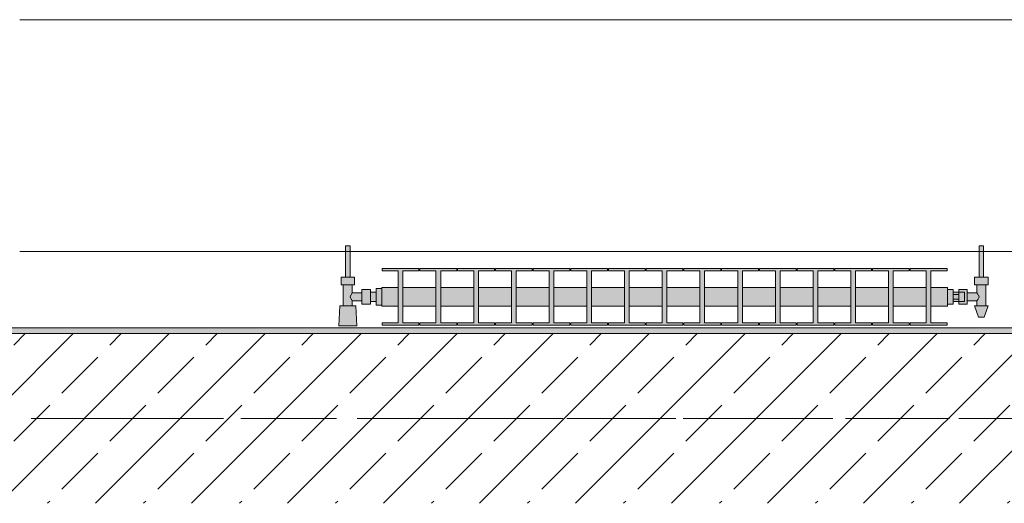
# Model space of a CAD drawing. Header units: metres. Extents: x -3.6 to 84.5, y -11 to 16.8.
# Tile 38 of 229: x 4.72 to 6.46, y 13 to 13.855. Entities that reach past the tile are written whole.
import ezdxf

# ---------------------------------------------------------------- set-up
doc = ezdxf.new("R2010")
doc.units = ezdxf.units.M
doc.header["$MEASUREMENT"] = 0
doc.linetypes.add('Achse', pattern=[0.2, 0.1, -0.05, 0, -0.05])
doc.linetypes.add('Strichlinie doppelt', pattern=[0.546806, 0.264583, -0.105833, 0.070556, -0.105833])
for name, color, linetype in [('451 - Universal.Achsen Raster', 7, 'Continuous'), ('604 - Struktur.Wand Aussen', 7, 'Continuous'), ('608 - Struktur.Träger', 7, 'Continuous'), ('801 - HKLSE.Heizung_ Klima_ Lüftung', 7, 'Continuous')]:
    doc.layers.add(name, color=color, linetype=linetype)

msp = doc.modelspace()

# ---------------------------------------------------------------- hatches: boundary and pattern name
at = {"layer": '608 - Struktur.Träger', "linetype": 'Continuous', "lineweight": 0, "true_color": 0x000000}
h = msp.add_hatch(dxfattribs=at)
h.set_pattern_fill('Beton__Stahlbeton_0001', color=18, style=0, pattern_type=2)
h.set_pattern_definition([(45, (0, 0), (-0.0848528, 0.0848528), []), (45, (-0.04243, 0.04243), (-0.0848528, 0.0848528), [0.09, -0.03])])
h.paths.add_polyline_path([(0.38, 13), (0.69, 13), (3.97, 13), (4.29, 13), (7.57, 13), (7.89, 13), (11.17, 13), (11.48, 13), (11.48, 13.3), (11.17, 13.3), (7.89, 13.3), (7.57, 13.3), (4.29, 13.3), (3.97, 13.3), (0.69, 13.3), (0.38, 13.3)])
h = msp.add_hatch(dxfattribs=at)
h.set_pattern_fill('Gips_0001', color=18, style=0, pattern_type=2)
h.set_pattern_definition([(45, (0, 0), (-0.01767767, 0.01767767), [0, -0.025])])
h.paths.add_polyline_path([(4.29, 13.3), (7.57, 13.3), (7.57, 13.31), (4.29, 13.31)])
at = {"layer": '801 - HKLSE.Heizung_ Klima_ Lüftung', "linetype": 'Continuous', "lineweight": 0, "true_color": 0x3a3a3a}
for points in [[(5.36, 13.3503), (5.36, 13.3797), (5.35, 13.3797), (5.35, 13.373), (5.34, 13.373), (5.34, 13.378), (5.325, 13.378), (5.325, 13.372), (5.308, 13.372), (5.308, 13.386), (5.312, 13.386), (5.312, 13.4), (5.304, 13.4), (5.304, 13.455), (5.296, 13.455), (5.296, 13.4), (5.288, 13.4), (5.288, 13.386), (5.292, 13.386), (5.292, 13.349), (5.286, 13.349), (5.284, 13.314), (5.316, 13.314), (5.314, 13.349), (5.308, 13.349), (5.308, 13.358), (5.325, 13.358), (5.325, 13.352), (5.34, 13.352), (5.34, 13.357), (5.35, 13.357), (5.35, 13.3503)], [(6.36, 13.352), (6.37, 13.352), (6.37, 13.357), (6.38, 13.357), (6.38, 13.352), (6.395, 13.352), (6.395, 13.358), (6.412, 13.358), (6.412, 13.349), (6.408, 13.349), (6.415, 13.329), (6.425, 13.329), (6.432, 13.349), (6.428, 13.349), (6.428, 13.386), (6.432, 13.386), (6.432, 13.4), (6.424, 13.4), (6.424, 13.455), (6.416, 13.455), (6.416, 13.4), (6.408, 13.4), (6.408, 13.386), (6.412, 13.386), (6.412, 13.372), (6.395, 13.372), (6.395, 13.378), (6.38, 13.378), (6.38, 13.373), (6.37, 13.373), (6.37, 13.378), (6.36, 13.378)], [(5.36, 13.3817), (5.36, 13.3483), (5.3892, 13.3483), (5.3892, 13.3192), (5.3608, 13.3192), (5.3608, 13.315), (5.4258, 13.315), (5.4258, 13.3192), (5.3975, 13.3192), (5.3975, 13.3483), (5.4558, 13.3483), (5.4558, 13.3192), (5.4275, 13.3192), (5.4275, 13.315), (5.4925, 13.315), (5.4925, 13.3192), (5.4642, 13.3192), (5.4642, 13.3483), (5.5225, 13.3483), (5.5225, 13.3192), (5.4942, 13.3192), (5.4942, 13.315), (5.5592, 13.315), (5.5592, 13.3192), (5.5308, 13.3192), (5.5308, 13.3483), (5.5892, 13.3483), (5.5892, 13.3192), (5.5608, 13.3192), (5.5608, 13.315), (5.6258, 13.315), (5.6258, 13.3192), (5.5975, 13.3192), (5.5975, 13.3483), (5.6558, 13.3483), (5.6558, 13.3192), (5.6275, 13.3192), (5.6275, 13.315), (5.6925, 13.315), (5.6925, 13.3192), (5.6642, 13.3192), (5.6642, 13.3483), (5.7225, 13.3483), (5.7225, 13.3192), (5.6942, 13.3192), (5.6942, 13.315), (5.7592, 13.315), (5.7592, 13.3192), (5.7308, 13.3192), (5.7308, 13.3483), (5.7892, 13.3483), (5.7892, 13.3192), (5.7608, 13.3192), (5.7608, 13.315), (5.8258, 13.315), (5.8258, 13.3192), (5.7975, 13.3192), (5.7975, 13.3483), (5.8558, 13.3483), (5.8558, 13.3192), (5.8275, 13.3192), (5.8275, 13.315), (5.8925, 13.315), (5.8925, 13.3192), (5.8642, 13.3192), (5.8642, 13.3483), (5.9225, 13.3483), (5.9225, 13.3192), (5.8942, 13.3192), (5.8942, 13.315), (5.9592, 13.315), (5.9592, 13.3192), (5.9308, 13.3192), (5.9308, 13.3483), (5.9892, 13.3483), (5.9892, 13.3192), (5.9608, 13.3192), (5.9608, 13.315), (6.0258, 13.315), (6.0258, 13.3192), (5.9975, 13.3192), (5.9975, 13.3483), (6.0558, 13.3483), (6.0558, 13.3192), (6.0275, 13.3192), (6.0275, 13.315), (6.0925, 13.315), (6.0925, 13.3192), (6.0642, 13.3192), (6.0642, 13.3483), (6.1225, 13.3483), (6.1225, 13.3192), (6.0942, 13.3192), (6.0942, 13.315), (6.1592, 13.315), (6.1592, 13.3192), (6.1308, 13.3192), (6.1308, 13.3483), (6.1892, 13.3483), (6.1892, 13.3192), (6.1608, 13.3192), (6.1608, 13.315), (6.2258, 13.315), (6.2258, 13.3192), (6.1975, 13.3192), (6.1975, 13.3483), (6.2558, 13.3483), (6.2558, 13.3192), (6.2275, 13.3192), (6.2275, 13.315), (6.2925, 13.315), (6.2925, 13.3192), (6.2642, 13.3192), (6.2642, 13.3483), (6.3225, 13.3483), (6.3225, 13.3192), (6.2942, 13.3192), (6.2942, 13.315), (6.3592, 13.315), (6.3592, 13.3192), (6.3308, 13.3192), (6.3308, 13.3483), (6.36, 13.3483), (6.36, 13.3817), (6.3308, 13.3817), (6.3308, 13.4108), (6.3592, 13.4108), (6.3592, 13.415), (6.2942, 13.415), (6.2942, 13.4108), (6.3225, 13.4108), (6.3225, 13.3817), (6.2642, 13.3817), (6.2642, 13.4108), (6.2925, 13.4108), (6.2925, 13.415), (6.2275, 13.415), (6.2275, 13.4108), (6.2558, 13.4108), (6.2558, 13.3817), (6.1975, 13.3817), (6.1975, 13.4108), (6.2258, 13.4108), (6.2258, 13.415), (6.1608, 13.415), (6.1608, 13.4108), (6.1892, 13.4108), (6.1892, 13.3817), (6.1308, 13.3817), (6.1308, 13.4108), (6.1592, 13.4108), (6.1592, 13.415), (6.0942, 13.415), (6.0942, 13.4108), (6.1225, 13.4108), (6.1225, 13.3817), (6.0642, 13.3817), (6.0642, 13.4108), (6.0925, 13.4108), (6.0925, 13.415), (6.0275, 13.415), (6.0275, 13.4108), (6.0558, 13.4108), (6.0558, 13.3817), (5.9975, 13.3817), (5.9975, 13.4108), (6.0258, 13.4108), (6.0258, 13.415), (5.9608, 13.415), (5.9608, 13.4108), (5.9892, 13.4108), (5.9892, 13.3817), (5.9308, 13.3817), (5.9308, 13.4108), (5.9592, 13.4108), (5.9592, 13.415), (5.8942, 13.415), (5.8942, 13.4108), (5.9225, 13.4108), (5.9225, 13.3817), (5.8642, 13.3817), (5.8642, 13.4108), (5.8925, 13.4108), (5.8925, 13.415), (5.8275, 13.415), (5.8275, 13.4108), (5.8558, 13.4108), (5.8558, 13.3817), (5.7975, 13.3817), (5.7975, 13.4108), (5.8258, 13.4108), (5.8258, 13.415), (5.7608, 13.415), (5.7608, 13.4108), (5.7892, 13.4108), (5.7892, 13.3817), (5.7308, 13.3817), (5.7308, 13.4108), (5.7592, 13.4108), (5.7592, 13.415), (5.6942, 13.415), (5.6942, 13.4108), (5.7225, 13.4108), (5.7225, 13.3817), (5.6642, 13.3817), (5.6642, 13.4108), (5.6925, 13.4108), (5.6925, 13.415), (5.6275, 13.415), (5.6275, 13.4108), (5.6558, 13.4108), (5.6558, 13.3817), (5.5975, 13.3817), (5.5975, 13.4108), (5.6258, 13.4108), (5.6258, 13.415), (5.5608, 13.415), (5.5608, 13.4108), (5.5892, 13.4108), (5.5892, 13.3817), (5.5308, 13.3817), (5.5308, 13.4108), (5.5592, 13.4108), (5.5592, 13.415), (5.4942, 13.415), (5.4942, 13.4108), (5.5225, 13.4108), (5.5225, 13.3817), (5.4642, 13.3817), (5.4642, 13.4108), (5.4925, 13.4108), (5.4925, 13.415), (5.4275, 13.415), (5.4275, 13.4108), (5.4558, 13.4108), (5.4558, 13.3817), (5.3975, 13.3817), (5.3975, 13.4108), (5.4258, 13.4108), (5.4258, 13.415), (5.3608, 13.415), (5.3608, 13.4108), (5.3892, 13.4108), (5.3892, 13.3817)]]:
    msp.add_hatch(color=250, dxfattribs=at).paths.add_polyline_path(points)

# ---------------------------------------------------------------- linework, layer by layer
at = {"layer": '451 - Universal.Achsen Raster', "color": 160, "linetype": 'Strichlinie doppelt', "lineweight": 9, "true_color": 0x3232ff}
msp.add_line((64.935, 13.15), (-3.175, 13.15), dxfattribs=at)
at = {"layer": '604 - Struktur.Wand Aussen', "color": 7, "linetype": 'Continuous', "lineweight": 13}
for p, q in [((7.12, 13.855), (4.72, 13.855)), ((4.72, 13.445), (7.12, 13.445))]:
    msp.add_line(p, q, dxfattribs=at)
at = {"layer": '608 - Struktur.Träger', "color": 7, "linetype": 'Continuous', "lineweight": 13}
for p, q in [((0.38, 13.31), (11.48, 13.31)), ((7.57, 13.3), (4.29, 13.3))]:
    msp.add_line(p, q, dxfattribs=at)
at = {"layer": '608 - Struktur.Träger', "color": 7, "linetype": 'Continuous', "lineweight": 5}
msp.add_line((7.57, 13.31), (4.29, 13.31), dxfattribs=at)
at = {"layer": '608 - Struktur.Träger', "color": 7, "linetype": 'Achse', "lineweight": 9}
msp.add_line((0.38, 13.15), (11.48, 13.15), dxfattribs=at)
at = {"layer": '801 - HKLSE.Heizung_ Klima_ Lüftung', "color": 7, "linetype": 'Continuous', "lineweight": 5, "true_color": 0xebebeb}
for p, q in [((5.2972, 13.455), (5.296, 13.455)), ((5.296, 13.455), (5.296, 13.4)), ((5.3, 13.455), (5.2972, 13.455)), ((5.3028, 13.455), (5.3, 13.455)), ((5.304, 13.455), (5.3028, 13.455)), ((5.304, 13.455), (5.304, 13.4)), ((6.416, 13.455), (6.4172, 13.455)), ((6.416, 13.455), (6.416, 13.4)), ((6.4172, 13.455), (6.42, 13.455)), ((6.42, 13.455), (6.4228, 13.455)), ((6.4228, 13.455), (6.424, 13.455)), ((6.424, 13.455), (6.424, 13.4)), ((5.3608, 13.415), (5.3608, 13.4108)), ((5.4258, 13.415), (5.3608, 13.415)), ((5.3608, 13.415), (5.3608, 13.4108)), ((5.3608, 13.4108), (5.3892, 13.4108)), ((5.3892, 13.4108), (5.3892, 13.3192)), ((5.3975, 13.3192), (5.3975, 13.4108)), ((5.3975, 13.4108), (5.4258, 13.4108)), ((5.4258, 13.4108), (5.4258, 13.415)), ((5.4275, 13.415), (5.4275, 13.4108)), ((5.4925, 13.415), (5.4275, 13.415)), ((5.4275, 13.415), (5.4275, 13.4108)), ((5.4275, 13.4108), (5.4558, 13.4108)), ((5.4558, 13.4108), (5.4558, 13.3192)), ((5.4642, 13.3192), (5.4642, 13.4108)), ((5.4642, 13.4108), (5.4925, 13.4108)), ((5.4925, 13.4108), (5.4925, 13.415)), ((5.4925, 13.4108), (5.4925, 13.415)), ((5.5592, 13.415), (5.4942, 13.415)), ((5.4942, 13.415), (5.4942, 13.4108)), ((5.4942, 13.4108), (5.5225, 13.4108)), ((5.5225, 13.4108), (5.5225, 13.3192)), ((5.5308, 13.3192), (5.5308, 13.4108)), ((5.5308, 13.4108), (5.5592, 13.4108)), ((5.5592, 13.4108), (5.5592, 13.415)), ((5.5592, 13.4108), (5.5592, 13.415)), ((5.6258, 13.415), (5.5608, 13.415)), ((5.5608, 13.415), (5.5608, 13.4108)), ((5.5608, 13.4108), (5.5892, 13.4108)), ((5.5892, 13.4108), (5.5892, 13.3192)), ((5.5975, 13.3192), (5.5975, 13.4108)), ((5.5975, 13.4108), (5.6258, 13.4108)), ((5.6258, 13.4108), (5.6258, 13.415)), ((5.6275, 13.415), (5.6275, 13.4108)), ((5.6925, 13.415), (5.6275, 13.415)), ((5.6275, 13.415), (5.6275, 13.4108)), ((5.6275, 13.4108), (5.6558, 13.4108)), ((5.6558, 13.4108), (5.6558, 13.3192)), ((5.6642, 13.3192), (5.6642, 13.4108)), ((5.6642, 13.4108), (5.6925, 13.4108)), ((5.6925, 13.4108), (5.6925, 13.415)), ((5.6925, 13.4108), (5.6925, 13.415)), ((5.7592, 13.415), (5.6942, 13.415)), ((5.6942, 13.415), (5.6942, 13.4108)), ((5.6942, 13.4108), (5.7225, 13.4108)), ((5.7225, 13.4108), (5.7225, 13.3192)), ((5.7308, 13.3192), (5.7308, 13.4108)), ((5.7308, 13.4108), (5.7592, 13.4108)), ((5.7592, 13.4108), (5.7592, 13.415)), ((5.7608, 13.415), (5.7608, 13.4108)), ((5.8258, 13.415), (5.7608, 13.415)), ((5.7608, 13.415), (5.7608, 13.4108)), ((5.7608, 13.4108), (5.7892, 13.4108)), ((5.7892, 13.4108), (5.7892, 13.3192)), ((5.7975, 13.3192), (5.7975, 13.4108)), ((5.7975, 13.4108), (5.8258, 13.4108)), ((5.8258, 13.4108), (5.8258, 13.415)), ((5.8925, 13.415), (5.8275, 13.415)), ((5.8275, 13.415), (5.8275, 13.4108)), ((5.8275, 13.4108), (5.8558, 13.4108)), ((5.8558, 13.4108), (5.8558, 13.3192)), ((5.8642, 13.3192), (5.8642, 13.4108)), ((5.8642, 13.4108), (5.8925, 13.4108)), ((5.8925, 13.4108), (5.8925, 13.415)), ((5.8925, 13.4108), (5.8925, 13.415)), ((5.9592, 13.415), (5.8942, 13.415)), ((5.8942, 13.415), (5.8942, 13.4108)), ((5.8942, 13.4108), (5.9225, 13.4108)), ((5.9225, 13.4108), (5.9225, 13.3192)), ((5.9308, 13.3192), (5.9308, 13.4108)), ((5.9308, 13.4108), (5.9592, 13.4108)), ((5.9592, 13.4108), (5.9592, 13.415)), ((5.9592, 13.4108), (5.9592, 13.415)), ((5.9608, 13.415), (5.9608, 13.4108)), ((6.0258, 13.415), (5.9608, 13.415)), ((5.9608, 13.415), (5.9608, 13.4108)), ((5.9608, 13.4108), (5.9892, 13.4108)), ((5.9892, 13.4108), (5.9892, 13.3192)), ((5.9975, 13.3192), (5.9975, 13.4108)), ((5.9975, 13.4108), (6.0258, 13.4108)), ((6.0258, 13.4108), (6.0258, 13.415)), ((6.0925, 13.415), (6.0275, 13.415)), ((6.0275, 13.415), (6.0275, 13.4108)), ((6.0275, 13.4108), (6.0558, 13.4108)), ((6.0558, 13.4108), (6.0558, 13.3192)), ((6.0642, 13.3192), (6.0642, 13.4108)), ((6.0642, 13.4108), (6.0925, 13.4108)), ((6.0925, 13.4108), (6.0925, 13.415)), ((6.1592, 13.415), (6.0942, 13.415)), ((6.0942, 13.415), (6.0942, 13.4108)), ((6.0942, 13.4108), (6.1225, 13.4108)), ((6.1225, 13.4108), (6.1225, 13.3192)), ((6.1308, 13.3192), (6.1308, 13.4108)), ((6.1308, 13.4108), (6.1592, 13.4108)), ((6.1592, 13.4108), (6.1592, 13.415)), ((6.1592, 13.4108), (6.1592, 13.415)), ((6.1608, 13.415), (6.1608, 13.4108)), ((6.2258, 13.415), (6.1608, 13.415)), ((6.1608, 13.415), (6.1608, 13.4108)), ((6.1608, 13.4108), (6.1892, 13.4108)), ((6.1892, 13.4108), (6.1892, 13.3192)), ((6.1975, 13.3192), (6.1975, 13.4108)), ((6.1975, 13.4108), (6.2258, 13.4108)), ((6.2258, 13.4108), (6.2258, 13.415)), ((6.2275, 13.415), (6.2275, 13.4108)), ((6.2925, 13.415), (6.2275, 13.415)), ((6.2275, 13.415), (6.2275, 13.4108)), ((6.2275, 13.4108), (6.2558, 13.4108)), ((6.2558, 13.4108), (6.2558, 13.3192)), ((6.2642, 13.3192), (6.2642, 13.4108)), ((6.2642, 13.4108), (6.2925, 13.4108)), ((6.2925, 13.4108), (6.2925, 13.415)), ((6.2925, 13.4108), (6.2925, 13.415)), ((6.2942, 13.415), (6.2942, 13.4108)), ((6.3592, 13.415), (6.2942, 13.415)), ((6.2942, 13.415), (6.2942, 13.4108)), ((6.2942, 13.4108), (6.3225, 13.4108)), ((6.3225, 13.4108), (6.3225, 13.3192)), ((6.3308, 13.3192), (6.3308, 13.4108)), ((6.3308, 13.4108), (6.3592, 13.4108)), ((6.3592, 13.4108), (6.3592, 13.415)), ((5.294, 13.4), (5.288, 13.4)), ((5.288, 13.4), (5.288, 13.386)), ((5.294, 13.386), (5.288, 13.386)), ((5.292, 13.386), (5.292, 13.349)), ((5.306, 13.4), (5.294, 13.4)), ((5.306, 13.386), (5.294, 13.386)), ((5.2972, 13.4), (5.296, 13.4)), ((5.3, 13.4), (5.2972, 13.4)), ((5.3028, 13.4), (5.3, 13.4)), ((5.304, 13.4), (5.3028, 13.4)), ((5.312, 13.4), (5.306, 13.4)), ((5.312, 13.386), (5.306, 13.386)), ((5.308, 13.386), (5.308, 13.372)), ((5.312, 13.4), (5.312, 13.386)), ((6.408, 13.4), (6.414, 13.4)), ((6.408, 13.4), (6.408, 13.386)), ((6.408, 13.386), (6.414, 13.386)), ((6.412, 13.386), (6.412, 13.372)), ((6.414, 13.4), (6.426, 13.4)), ((6.414, 13.386), (6.426, 13.386)), ((6.416, 13.4), (6.4172, 13.4)), ((6.4172, 13.4), (6.42, 13.4)), ((6.42, 13.4), (6.4228, 13.4)), ((6.4228, 13.4), (6.424, 13.4)), ((6.426, 13.4), (6.432, 13.4)), ((6.426, 13.386), (6.432, 13.386)), ((6.428, 13.386), (6.428, 13.349)), ((6.432, 13.4), (6.432, 13.386)), ((5.3053, 13.3679), (5.3039, 13.365)), ((5.3063, 13.3699), (5.3058, 13.3689)), ((5.308, 13.372), (5.3063, 13.3699)), ((5.308, 13.372), (5.325, 13.372)), ((5.325, 13.378), (5.325, 13.3715)), ((5.325, 13.378), (5.34, 13.378)), ((5.325, 13.3715), (5.325, 13.3585)), ((5.34, 13.378), (5.34, 13.3715)), ((5.34, 13.373), (5.35, 13.373)), ((5.34, 13.3715), (5.34, 13.3585)), ((5.35, 13.3797), (5.35, 13.365)), ((5.35, 13.3797), (5.36, 13.3797)), ((5.35, 13.3797), (5.35, 13.365)), ((5.35, 13.3797), (5.36, 13.3797)), ((5.35, 13.373), (5.35, 13.3707)), ((5.35, 13.3707), (5.35, 13.365)), ((5.36, 13.3817), (5.36, 13.3768)), ((5.36, 13.3817), (5.3892, 13.3817)), ((5.36, 13.3768), (5.36, 13.365)), ((5.3975, 13.3817), (5.4558, 13.3817)), ((5.4642, 13.3817), (5.5225, 13.3817)), ((5.5308, 13.3817), (5.5892, 13.3817)), ((5.5975, 13.3817), (5.6558, 13.3817)), ((5.6642, 13.3817), (5.7225, 13.3817)), ((5.7308, 13.3817), (5.7892, 13.3817)), ((5.7975, 13.3817), (5.8558, 13.3817)), ((5.8642, 13.3817), (5.9225, 13.3817)), ((5.9308, 13.3817), (5.9892, 13.3817)), ((5.9975, 13.3817), (6.0558, 13.3817)), ((6.0642, 13.3817), (6.1225, 13.3817)), ((6.1308, 13.3817), (6.1892, 13.3817)), ((6.1975, 13.3817), (6.2558, 13.3817)), ((6.2642, 13.3817), (6.3225, 13.3817)), ((6.3308, 13.3817), (6.36, 13.3817)), ((6.36, 13.3817), (6.36, 13.3768)), ((6.36, 13.378), (6.37, 13.378)), ((6.36, 13.3768), (6.36, 13.365)), ((6.37, 13.378), (6.37, 13.365)), ((6.38, 13.373), (6.37, 13.373)), ((6.37, 13.3693), (6.38, 13.3693)), ((6.38, 13.373), (6.38, 13.378)), ((6.38, 13.378), (6.38, 13.3715)), ((6.395, 13.378), (6.38, 13.378)), ((6.38, 13.373), (6.38, 13.3707)), ((6.38, 13.373), (6.39, 13.373)), ((6.38, 13.373), (6.38, 13.3707)), ((6.38, 13.3715), (6.38, 13.3693)), ((6.38, 13.3707), (6.38, 13.365)), ((6.38, 13.3707), (6.38, 13.3693)), ((6.38, 13.3693), (6.38, 13.365)), ((6.39, 13.373), (6.39, 13.3707)), ((6.39, 13.3707), (6.39, 13.365)), ((6.395, 13.378), (6.395, 13.3715)), ((6.412, 13.372), (6.395, 13.372)), ((6.395, 13.3715), (6.395, 13.3585)), ((6.412, 13.372), (6.4137, 13.3699)), ((6.4137, 13.3699), (6.4142, 13.3689)), ((6.4147, 13.3679), (6.4161, 13.365)), ((5.3039, 13.365), (5.3053, 13.3621)), ((5.3058, 13.3611), (5.3063, 13.3601)), ((5.3063, 13.3601), (5.308, 13.358)), ((5.308, 13.358), (5.308, 13.349)), ((5.308, 13.358), (5.325, 13.358)), ((5.325, 13.3585), (5.325, 13.352)), ((5.325, 13.352), (5.34, 13.352)), ((5.34, 13.3585), (5.34, 13.352)), ((5.34, 13.357), (5.35, 13.357)), ((5.35, 13.365), (5.35, 13.3503)), ((5.35, 13.365), (5.35, 13.3503)), ((5.35, 13.365), (5.35, 13.3593)), ((5.35, 13.3593), (5.35, 13.357)), ((5.35, 13.3503), (5.36, 13.3503)), ((5.35, 13.3503), (5.36, 13.3503)), ((5.35, 13.3503), (5.36, 13.3503)), ((5.35, 13.3503), (5.36, 13.3503)), ((5.36, 13.365), (5.36, 13.3532)), ((5.36, 13.3532), (5.36, 13.3483)), ((6.36, 13.365), (6.36, 13.3532)), ((6.36, 13.3532), (6.36, 13.3483)), ((6.36, 13.352), (6.37, 13.352)), ((6.36, 13.352), (6.37, 13.352)), ((6.36, 13.352), (6.37, 13.352)), ((6.36, 13.352), (6.37, 13.352)), ((6.37, 13.365), (6.37, 13.352)), ((6.37, 13.3607), (6.38, 13.3607)), ((6.38, 13.357), (6.37, 13.357)), ((6.38, 13.365), (6.38, 13.3607)), ((6.38, 13.365), (6.38, 13.3593)), ((6.38, 13.3607), (6.38, 13.3585)), ((6.38, 13.3607), (6.38, 13.3593)), ((6.38, 13.3593), (6.38, 13.357)), ((6.38, 13.3593), (6.38, 13.357)), ((6.38, 13.3585), (6.38, 13.352)), ((6.38, 13.357), (6.39, 13.357)), ((6.38, 13.352), (6.38, 13.357)), ((6.395, 13.352), (6.38, 13.352)), ((6.39, 13.365), (6.39, 13.3593)), ((6.39, 13.3593), (6.39, 13.357)), ((6.395, 13.3585), (6.395, 13.352)), ((6.412, 13.358), (6.395, 13.358)), ((6.4137, 13.3601), (6.412, 13.358)), ((6.412, 13.358), (6.412, 13.349)), ((6.4142, 13.3611), (6.4137, 13.3601)), ((6.4161, 13.365), (6.4147, 13.3621)), ((5.286, 13.349), (5.284, 13.314)), ((5.2901, 13.349), (5.286, 13.349)), ((5.3, 13.349), (5.2901, 13.349)), ((5.3099, 13.349), (5.3, 13.349)), ((5.314, 13.349), (5.3099, 13.349)), ((5.314, 13.349), (5.316, 13.314)), ((5.36, 13.3483), (5.3892, 13.3483)), ((5.3975, 13.3483), (5.4558, 13.3483)), ((5.4642, 13.3483), (5.5225, 13.3483)), ((5.5308, 13.3483), (5.5892, 13.3483)), ((5.5975, 13.3483), (5.6558, 13.3483)), ((5.6642, 13.3483), (5.7225, 13.3483)), ((5.7308, 13.3483), (5.7892, 13.3483)), ((5.7975, 13.3483), (5.8558, 13.3483)), ((5.8642, 13.3483), (5.9225, 13.3483)), ((5.9308, 13.3483), (5.9892, 13.3483)), ((5.9975, 13.3483), (6.0558, 13.3483)), ((6.0642, 13.3483), (6.1225, 13.3483)), ((6.1308, 13.3483), (6.1892, 13.3483)), ((6.1975, 13.3483), (6.2558, 13.3483)), ((6.2642, 13.3483), (6.3225, 13.3483)), ((6.3308, 13.3483), (6.36, 13.3483)), ((6.408, 13.349), (6.4115, 13.349)), ((6.408, 13.349), (6.415, 13.329)), ((6.4115, 13.349), (6.42, 13.349)), ((6.42, 13.349), (6.4285, 13.349)), ((6.432, 13.349), (6.425, 13.329)), ((6.4285, 13.349), (6.432, 13.349)), ((5.3608, 13.3192), (5.3608, 13.315)), ((5.3892, 13.3192), (5.3608, 13.3192)), ((5.3608, 13.3192), (5.3608, 13.315)), ((5.3608, 13.315), (5.4258, 13.315)), ((5.3608, 13.315), (5.4258, 13.315)), ((5.4258, 13.3192), (5.3975, 13.3192)), ((5.4258, 13.315), (5.4258, 13.3192)), ((5.4275, 13.3192), (5.4275, 13.315)), ((5.4558, 13.3192), (5.4275, 13.3192)), ((5.4275, 13.3192), (5.4275, 13.315)), ((5.4275, 13.315), (5.4925, 13.315)), ((5.4275, 13.315), (5.4925, 13.315)), ((5.4925, 13.3192), (5.4642, 13.3192)), ((5.4925, 13.315), (5.4925, 13.3192)), ((5.4925, 13.315), (5.4925, 13.3192)), ((5.5225, 13.3192), (5.4942, 13.3192)), ((5.4942, 13.3192), (5.4942, 13.315)), ((5.4942, 13.315), (5.5592, 13.315)), ((5.4942, 13.315), (5.5592, 13.315)), ((5.5592, 13.3192), (5.5308, 13.3192)), ((5.5592, 13.315), (5.5592, 13.3192)), ((5.5592, 13.315), (5.5592, 13.3192)), ((5.5892, 13.3192), (5.5608, 13.3192)), ((5.5608, 13.3192), (5.5608, 13.315)), ((5.5608, 13.315), (5.6258, 13.315)), ((5.5608, 13.315), (5.6258, 13.315)), ((5.6258, 13.3192), (5.5975, 13.3192)), ((5.6258, 13.315), (5.6258, 13.3192)), ((5.6275, 13.3192), (5.6275, 13.315)), ((5.6558, 13.3192), (5.6275, 13.3192)), ((5.6275, 13.3192), (5.6275, 13.315)), ((5.6275, 13.315), (5.6925, 13.315)), ((5.6275, 13.315), (5.6925, 13.315)), ((5.6925, 13.3192), (5.6642, 13.3192)), ((5.6925, 13.315), (5.6925, 13.3192)), ((5.6925, 13.315), (5.6925, 13.3192)), ((5.7225, 13.3192), (5.6942, 13.3192)), ((5.6942, 13.3192), (5.6942, 13.315)), ((5.6942, 13.315), (5.7592, 13.315)), ((5.6942, 13.315), (5.7592, 13.315)), ((5.7592, 13.3192), (5.7308, 13.3192)), ((5.7592, 13.315), (5.7592, 13.3192)), ((5.7608, 13.3192), (5.7608, 13.315)), ((5.7892, 13.3192), (5.7608, 13.3192)), ((5.7608, 13.3192), (5.7608, 13.315)), ((5.7608, 13.315), (5.8258, 13.315)), ((5.7608, 13.315), (5.8258, 13.315)), ((5.8258, 13.3192), (5.7975, 13.3192)), ((5.8258, 13.315), (5.8258, 13.3192)), ((5.8558, 13.3192), (5.8275, 13.3192)), ((5.8275, 13.3192), (5.8275, 13.315)), ((5.8275, 13.315), (5.8925, 13.315)), ((5.8275, 13.315), (5.8925, 13.315)), ((5.8925, 13.3192), (5.8642, 13.3192)), ((5.8925, 13.315), (5.8925, 13.3192)), ((5.8925, 13.315), (5.8925, 13.3192)), ((5.9225, 13.3192), (5.8942, 13.3192)), ((5.8942, 13.3192), (5.8942, 13.315)), ((5.8942, 13.315), (5.9592, 13.315)), ((5.8942, 13.315), (5.9592, 13.315)), ((5.9592, 13.3192), (5.9308, 13.3192)), ((5.9592, 13.315), (5.9592, 13.3192)), ((5.9592, 13.315), (5.9592, 13.3192)), ((5.9608, 13.3192), (5.9608, 13.315)), ((5.9892, 13.3192), (5.9608, 13.3192)), ((5.9608, 13.3192), (5.9608, 13.315)), ((5.9608, 13.315), (6.0258, 13.315)), ((5.9608, 13.315), (6.0258, 13.315)), ((6.0258, 13.3192), (5.9975, 13.3192)), ((6.0258, 13.315), (6.0258, 13.3192)), ((6.0558, 13.3192), (6.0275, 13.3192)), ((6.0275, 13.3192), (6.0275, 13.315)), ((6.0275, 13.315), (6.0925, 13.315)), ((6.0275, 13.315), (6.0925, 13.315)), ((6.0925, 13.3192), (6.0642, 13.3192)), ((6.0925, 13.315), (6.0925, 13.3192)), ((6.1225, 13.3192), (6.0942, 13.3192)), ((6.0942, 13.3192), (6.0942, 13.315)), ((6.0942, 13.315), (6.1592, 13.315)), ((6.0942, 13.315), (6.1592, 13.315)), ((6.1592, 13.3192), (6.1308, 13.3192)), ((6.1592, 13.315), (6.1592, 13.3192)), ((6.1592, 13.315), (6.1592, 13.3192)), ((6.1608, 13.3192), (6.1608, 13.315)), ((6.1892, 13.3192), (6.1608, 13.3192)), ((6.1608, 13.3192), (6.1608, 13.315)), ((6.1608, 13.315), (6.2258, 13.315)), ((6.1608, 13.315), (6.2258, 13.315)), ((6.2258, 13.3192), (6.1975, 13.3192)), ((6.2258, 13.315), (6.2258, 13.3192)), ((6.2275, 13.3192), (6.2275, 13.315)), ((6.2558, 13.3192), (6.2275, 13.3192)), ((6.2275, 13.3192), (6.2275, 13.315)), ((6.2275, 13.315), (6.2925, 13.315)), ((6.2275, 13.315), (6.2925, 13.315)), ((6.2925, 13.3192), (6.2642, 13.3192)), ((6.2925, 13.315), (6.2925, 13.3192)), ((6.2925, 13.315), (6.2925, 13.3192)), ((6.2942, 13.3192), (6.2942, 13.315)), ((6.3225, 13.3192), (6.2942, 13.3192)), ((6.2942, 13.3192), (6.2942, 13.315)), ((6.2942, 13.315), (6.3592, 13.315)), ((6.2942, 13.315), (6.3592, 13.315)), ((6.3592, 13.3192), (6.3308, 13.3192)), ((6.3592, 13.315), (6.3592, 13.3192)), ((6.415, 13.329), (6.4165, 13.329)), ((6.4165, 13.329), (6.42, 13.329)), ((6.42, 13.329), (6.4235, 13.329)), ((6.4235, 13.329), (6.425, 13.329)), ((5.2887, 13.314), (5.284, 13.314)), ((5.284, 13.314), (5.2887, 13.314)), ((5.3, 13.314), (5.2887, 13.314)), ((5.2887, 13.314), (5.3, 13.314)), ((5.3113, 13.314), (5.3, 13.314)), ((5.3, 13.314), (5.3113, 13.314)), ((5.3113, 13.314), (5.316, 13.314)), ((5.316, 13.314), (5.3113, 13.314))]:
    msp.add_line(p, q, dxfattribs=at)

doc.saveas('drawing.dxf')
